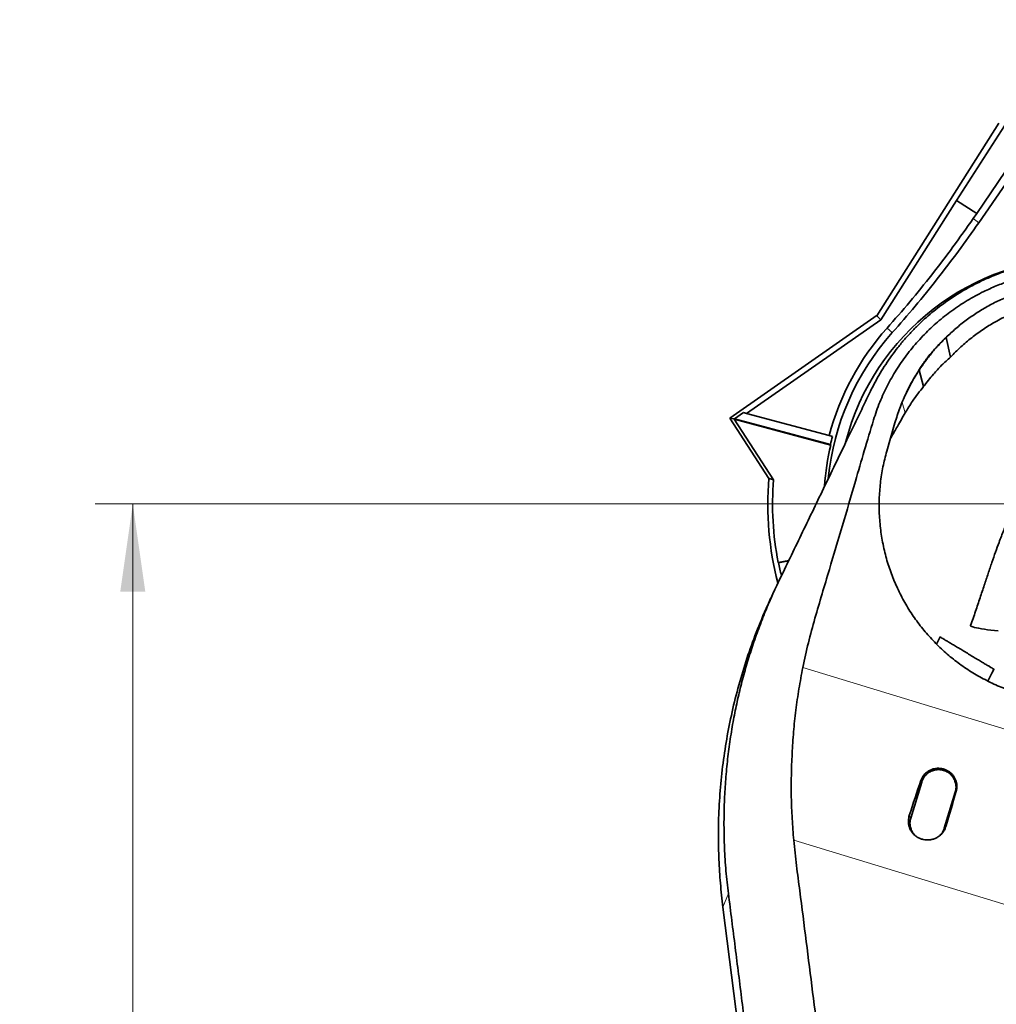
# Model space of a CAD drawing. Header units: millimetres. Extents: x 0 to 11920, y 0 to 8400.
# Tile 57 of 64: x 7904 to 8683, y 6253 to 7039. Entities that reach past the tile are written whole.
import ezdxf

# ---------------------------------------------------------------- set-up
doc = ezdxf.new("R2010")
doc.units = ezdxf.units.MM
doc.header["$LTSCALE"] = 20
doc.styles.add('SLDTEXTSTYLE0', font='TXT', dxfattribs={"width": 0.605})
doc.dimstyles.new('SLDDIMSTYLE0', dxfattribs={"dimtxt": 70, "dimasz": 70, "dimexe": 0, "dimexo": 0.0625, "dimgap": 17.5, "dimtad": 1, "dimdec": 1, "dimrnd": 1e-09, "dimzin": 12, "dimdsep": 46, "dimtxsty": 'SLDTEXTSTYLE0', "dimsah": 1, "dimcen": 0.09, "dimadec": 0, "dimazin": 3, "dimtfac": 1, "dimtofl": 0, "dimtmove": 0, "dimatfit": 3, "dimfxl": 1, "dimfrac": 2, "dimtolj": 1, "dimtzin": 12, "dimarcsym": 0})

# ---------------------------------------------------------------- blocks, each defined once
blk = doc.blocks.new('_D_1')
at = {"color": 7, "linetype": 'Continuous', "lineweight": 0}
for p, q in [((8748.97, 6652.36), (7964.06, 6652.36)), ((7994.06, 5507.36), (7994.06, 6652.36)), ((8748.97, 5507.36), (7964.06, 5507.36))]:
    blk.add_line(p, q, dxfattribs=at)
at = {"color": 7, "linetype": 'Continuous', "lineweight": 18}
for points in [[(7994.06, 6652.36), (7984.06, 6582.36), (8004.06, 6582.36)], [(7994.06, 5507.36), (8004.06, 5577.36), (7984.06, 5577.36)]]:
    blk.add_solid(points, dxfattribs=at)
at = {"color": 7, "linetype": 'Continuous', "lineweight": 18, "insert": (7903.83, 5972.92), "char_height": 70, "attachment_point": 1, "rotation": 90, "style": 'SLDTEXTSTYLE0'}
blk.add_mtext('1145', dxfattribs=at)

msp = doc.modelspace()

# ---------------------------------------------------------------- linework, layer by layer
at = {"color": 7, "linetype": 'Continuous', "lineweight": 35}
for p, q in [((8651.09, 6894.42), (8743.69, 7038.58)), ((8763.83, 7026.61), (8667.39, 6884.1)), ((8668.91, 6876.62), (8769.04, 7021.55)), ((8587.56, 6802.36), (8684.85, 6956.02)), ((8590.83, 6799.24), (8651.09, 6894.42)), ((8651.09, 6894.42), (8667.39, 6884.1)), ((8667.39, 6884.1), (8664.58, 6880.03)), ((8587.85, 6802.82), (8470.25, 6720.83)), ((8590.83, 6799.24), (8587.56, 6802.36)), ((8483.67, 6724.52), (8590.83, 6799.24)), ((8646.4, 6769.5), (8642.86, 6785.14)), ((8621.75, 6759.85), (8621.38, 6759.06)), ((8621.38, 6759.06), (8624.89, 6745.92)), ((8621.75, 6759.85), (8622.38, 6761.15)), ((8474.19, 6720.17), (8481.34, 6725.15)), ((8483.67, 6724.52), (8481.34, 6725.15)), ((8549.52, 6706.88), (8483.67, 6724.52)), ((8470.25, 6720.83), (8473.95, 6720.1)), ((8470.25, 6720.83), (8501.48, 6672.73)), ((8473.91, 6719.87), (8473.95, 6720.1)), ((8550.85, 6699.25), (8473.91, 6719.87)), ((8473.91, 6719.87), (8505.23, 6671.64)), ((8474.19, 6720.17), (8473.95, 6720.1)), ((8474.19, 6720.17), (8550.58, 6699.7)), ((8595.59, 6694.44), (8602.12, 6717.12)), ((8552.2, 6706.16), (8549.52, 6706.88)), ((8550.85, 6699.25), (8550.58, 6699.7)), ((8598.96, 6705.3), (8598.4, 6704.22)), ((8598.83, 6705.71), (8598.96, 6705.3)), ((8508.89, 6605.76), (8517.45, 6607.27)), ((8509.32, 6605.46), (8508.89, 6605.76)), ((8509.32, 6605.46), (8517.25, 6606.86)), ((8508.8, 6589.34), (8505.24, 6581.89)), ((8638.12, 6546.24), (8635.23, 6540.61)), ((8623.46, 6430.54), (8614.69, 6401.85)), ((8641.46, 6393.66), (8650.24, 6422.35)), ((8501.99, 6040.11), (8464.87, 6330.84))]:
    msp.add_line(p, q, dxfattribs=at)
at = {"color": 8, "linetype": 'Continuous', "lineweight": 18}
for p, q in [((8607.83, 6733.21), (8610.32, 6725.06)), ((8528.59, 6521.88), (8803.67, 6438.18)), ((8622.79, 6431.73), (8623.46, 6430.54)), ((8650.97, 6423.2), (8650.24, 6422.35)), ((8613.53, 6403.9), (8614.69, 6401.85)), ((8642.69, 6395.08), (8641.46, 6393.66)), ((8745.44, 6315.9), (8521.36, 6384.08)), ((8469.22, 6341.54), (8464.87, 6330.84))]:
    msp.add_line(p, q, dxfattribs=at)
at = {"color": 8, "linetype": 'Continuous', "lineweight": 18, "flags": 128}
for points in [[(8664.58, 6880.03), (8666.76, 6878.31), (8668.91, 6876.62)], [(8599.95, 6788.97), (8597.89, 6790.76), (8595.8, 6792.58)]]:
    msp.add_lwpolyline(points, dxfattribs=at)
at = {"color": 7, "linetype": 'Continuous', "lineweight": 35, "flags": 128}
for points in [[(8505.23, 6671.64), (8501.79, 6672.64), (8501.48, 6672.73)], [(8684.45, 6551.06), (8681.54, 6551.37), (8678.72, 6551.7), (8676.02, 6552.06), (8673.48, 6552.42), (8671.14, 6552.8), (8669.02, 6553.17), (8667.16, 6553.55), (8665.58, 6553.91), (8664.31, 6554.27), (8663.37, 6554.6), (8662.76, 6554.91), (8662.49, 6555.2), (8662.49, 6555.33)]]:
    msp.add_lwpolyline(points, dxfattribs=at)
at = {"color": 7, "linetype": 'Continuous', "lineweight": 35}
for radius, start, end in [(196.5, 90, 165.54768), (205.13, 138.24578, 174.30077), (210.63, 138.26347, 165), (207.49, 166.94047, 176.06706), (207.85, 165, 166.83586), (252.31, 175.36995, 194.47278), (248.49, 175.55185, 190.80966), (248.12, 190.89558, 193.30399)]:
    msp.add_arc((8752.97, 6652.36), radius, start, end, dxfattribs=at)
for centre, ratio, start_param, end_param in [((8653.84, 6285.29), 0.12384, 1.350762, 1.400573), ((8583.36, 6306.73), 0.052275, 4.882934, 4.932749)]:
    msp.add_ellipse(centre, major_axis=(175.43, 573.78), ratio=ratio, start_param=start_param, end_param=end_param, dxfattribs=at)
for points, knots in [([(8914.16, 6896.16), (8912.2, 6894.84), (8908.5, 6892.37), (8903.62, 6888.81), (8899.49, 6885.72), (8896.04, 6883.09), (8893.07, 6880.81), (8890.45, 6878.81), (8888.05, 6876.98), (8885.01, 6874.68), (8881.2, 6871.81), (8876.37, 6868.21), (8871.25, 6864.37), (8865.73, 6860.1), (8859.94, 6855.42), (8854.13, 6850.48), (8848.73, 6845.67), (8844, 6841.3), (8839.83, 6837.36), (8835.99, 6833.67), (8832.12, 6829.9), (8827.81, 6825.67), (8823.22, 6821.14), (8818.4, 6816.38), (8813.47, 6811.46), (8808.25, 6806.18), (8802.91, 6800.69), (8797.89, 6795.39), (8793.43, 6790.57), (8789.78, 6786.51), (8786.89, 6783.24), (8784.16, 6780.09), (8781.06, 6776.47), (8777.42, 6772.11), (8773.67, 6767.56), (8769.93, 6762.98), (8766.32, 6758.54), (8762.89, 6754.3), (8759.91, 6750.61), (8757.35, 6747.42), (8754.96, 6744.43), (8752.36, 6741.17), (8749.3, 6737.3), (8745.78, 6732.8), (8741.79, 6727.6), (8737.75, 6722.16), (8733.82, 6716.68), (8730.2, 6711.46), (8726.61, 6706.07), (8722.9, 6700.28), (8719.53, 6694.79), (8716.5, 6689.64), (8713.84, 6684.95), (8711.19, 6680.12), (8708.76, 6675.54), (8706.75, 6671.62), (8705.32, 6668.75), (8704.39, 6666.85), (8703.8, 6665.64), (8703.24, 6664.48), (8702.5, 6662.95), (8701.49, 6660.8), (8699.97, 6657.55), (8697.9, 6652.99), (8695.24, 6646.92), (8692.17, 6639.61), (8688.73, 6631.08), (8685.42, 6622.4), (8682.29, 6613.82), (8679.4, 6605.57), (8676.4, 6596.75), (8673.27, 6587.33), (8669.96, 6577.28), (8666.39, 6566.54), (8663.82, 6559.15), (8662.49, 6555.33)], [0, 0, 0, 0, 0.017048, 0.032062, 0.045061, 0.056017, 0.064988, 0.073039, 0.080483, 0.087319, 0.100929, 0.115158, 0.131322, 0.147504, 0.165393, 0.184198, 0.201027, 0.215642, 0.22887, 0.240708, 0.252317, 0.266009, 0.282053, 0.296303, 0.311991, 0.329104, 0.346205, 0.363318, 0.37797, 0.39017, 0.399922, 0.407327, 0.418061, 0.431863, 0.445318, 0.457713, 0.471757, 0.484142, 0.494952, 0.504192, 0.512028, 0.521095, 0.532479, 0.545609, 0.55996, 0.577268, 0.592006, 0.606275, 0.621011, 0.636599, 0.653738, 0.665484, 0.677906, 0.691029, 0.703603, 0.713763, 0.721447, 0.725724, 0.72844, 0.730801, 0.734757, 0.74034, 0.747554, 0.760031, 0.775551, 0.794092, 0.815584, 0.839897, 0.85887, 0.87909, 0.900547, 0.923269, 0.947323, 0.972832, 1, 1, 1, 1]), ([(8595.8, 6792.58), (8601.9, 6799.54), (8614.1, 6813.47), (8631.59, 6835.1), (8648.52, 6857.22), (8659.23, 6872.43), (8664.58, 6880.03)], [0, 0, 0, 0, 0.249401, 0.49904, 0.7494, 1, 1, 1, 1]), ([(8668.91, 6876.62), (8663.57, 6869.03), (8652.89, 6853.85), (8635.94, 6831.71), (8618.38, 6809.99), (8606.09, 6795.98), (8599.95, 6788.97)], [0, 0, 0, 0, 0.2493979, 0.4990354, 0.7493965, 1, 1, 1, 1]), ([(8582.57, 6742.23), (8583.78, 6744.66), (8586.21, 6749.54), (8590.29, 6756.71), (8594.68, 6763.72), (8599.4, 6770.56), (8604.46, 6777.23), (8609.84, 6783.71), (8615.54, 6789.97), (8623.15, 6797.61), (8633.01, 6806.32), (8645.48, 6815.63), (8658.83, 6823.99), (8672.51, 6831.03), (8686.34, 6836.8), (8699.2, 6841.04), (8711.42, 6844.16), (8722.77, 6846.34), (8735.52, 6847.99), (8749.67, 6848.81), (8765.39, 6848.44), (8781.21, 6846.75), (8796.09, 6843.89), (8809.85, 6840.09), (8821.97, 6835.9), (8829.58, 6832.48), (8833.14, 6830.89)], [0, 0, 0, 0, 0.028064, 0.05632, 0.084575, 0.113133, 0.14169, 0.170558, 0.199426, 0.228463, 0.280944, 0.333782, 0.387176, 0.441333, 0.490178, 0.539317, 0.578702, 0.618088, 0.656472, 0.708887, 0.761666, 0.815599, 0.869929, 0.915143, 0.960415, 1, 1, 1, 1]), ([(8528.59, 6521.88), (8530, 6528.46), (8532.81, 6541.64), (8540.05, 6567.65), (8552.96, 6610.5), (8566.09, 6655.02), (8577.67, 6694.89), (8583.18, 6713.62), (8587.35, 6726.56), (8590, 6733.57), (8593.88, 6742.49), (8599.35, 6753.15), (8606.94, 6765.28), (8615.66, 6776.85), (8625.38, 6787.67), (8635.99, 6797.61), (8647.39, 6806.61), (8659.69, 6814.74), (8671.61, 6821.23), (8682.86, 6826.32), (8693.19, 6830.23), (8704.47, 6833.72), (8716.69, 6836.6), (8730.21, 6838.75), (8744.33, 6839.88), (8759.01, 6839.87), (8773.83, 6838.65), (8788.41, 6836.23), (8802.64, 6832.62), (8815.1, 6828.51), (8822.67, 6825.11), (8825.82, 6823.7)], [0, 0, 0, 0, 0.040969, 0.082013, 0.16424, 0.313227, 0.364444, 0.416832, 0.431992, 0.44715, 0.462362, 0.491056, 0.51975, 0.54884, 0.578342, 0.607041, 0.635739, 0.664844, 0.694375, 0.715805, 0.737454, 0.759104, 0.784838, 0.810572, 0.838608, 0.866845, 0.895397, 0.924381, 0.952005, 0.980061, 1, 1, 1, 1]), ([(8642.86, 6785.14), (8645.43, 6787.55), (8650.57, 6792.38), (8658.91, 6798.98), (8667.66, 6805.04), (8676.83, 6810.5), (8686.34, 6815.32), (8696.19, 6819.5), (8706.34, 6823.01), (8716.78, 6825.84), (8727.42, 6827.95), (8738.21, 6829.31), (8749.08, 6829.97), (8756.36, 6829.77), (8760, 6829.68)], [0, 0, 0, 0, 0.083638, 0.167309, 0.250813, 0.334227, 0.417365, 0.500043, 0.583157, 0.666572, 0.75011, 0.833248, 0.916599, 1, 1, 1, 1]), ([(8759.85, 6816.62), (8757.22, 6816.68), (8751.96, 6816.79), (8744.03, 6816.42), (8736.11, 6815.64), (8726.82, 6814.19), (8716.28, 6811.79), (8704.52, 6808.07), (8693, 6803.32), (8682.23, 6797.78), (8672.31, 6791.64), (8663.17, 6784.99), (8654.45, 6777.66), (8649.08, 6772.22), (8646.4, 6769.5)], [0, 0, 0, 0, 0.062349, 0.124699, 0.187805, 0.250911, 0.347291, 0.443673, 0.542834, 0.641997, 0.730504, 0.819011, 0.909502, 1, 1, 1, 1]), ([(8621.38, 6759.06), (8622.96, 6761.4), (8626.16, 6766.1), (8631.4, 6772.77), (8636.94, 6779.17), (8640.88, 6783.15), (8642.86, 6785.14)], [0, 0, 0, 0, 0.249115, 0.501597, 0.750405, 1, 1, 1, 1]), ([(8622.38, 6761.15), (8624.15, 6763.68), (8627.71, 6768.75), (8634.44, 6776.86), (8639.77, 6782.1), (8642.86, 6785.14)], [0, 0, 0, 0, 0.293906, 0.590324, 1, 1, 1, 1]), ([(8646.4, 6769.5), (8644.02, 6767.33), (8639.25, 6763), (8631.96, 6755.2), (8627.45, 6749.28), (8624.89, 6745.92)], [0, 0, 0, 0, 0.302006, 0.604031, 1, 1, 1, 1]), ([(8602.12, 6717.12), (8603.33, 6721.02), (8605.76, 6728.8), (8610.44, 6739.78), (8615.69, 6750.2), (8619.73, 6756.63), (8621.75, 6759.85)], [0, 0, 0, 0, 0.259575, 0.519151, 0.758996, 1, 1, 1, 1]), ([(8621.38, 6759.06), (8619.26, 6755.72), (8615.46, 6749.72), (8612.37, 6743.35), (8611, 6740.53)], [0, 0, 0, 0, 0.556878, 1, 1, 1, 1]), ([(8509.5, 6590.8), (8512.47, 6596.95), (8518.41, 6609.26), (8530.25, 6633.8), (8545.42, 6665.23), (8559.66, 6694.76), (8570.09, 6716.36), (8576.35, 6729.35), (8580.5, 6737.94), (8582.57, 6742.23)], [0, 0, 0, 0, 0.121782, 0.243576, 0.487139, 0.74356, 0.829051, 0.914542, 1, 1, 1, 1]), ([(8624.89, 6745.92), (8623.37, 6744.04), (8620.33, 6740.3), (8615.37, 6733.4), (8612.22, 6728.2), (8610.32, 6725.06)], [0, 0, 0, 0, 0.284191, 0.568389, 1, 1, 1, 1]), ([(8610.32, 6725.06), (8609.28, 6723.26), (8607.21, 6719.66), (8603.42, 6713.07), (8600.67, 6708.28), (8598.96, 6705.3)], [0, 0, 0, 0, 0.273762, 0.547525, 1, 1, 1, 1]), ([(8700.48, 6501.35), (8696.45, 6502.68), (8688.36, 6505.36), (8676.71, 6510.61), (8665.52, 6516.68), (8654.9, 6523.63), (8644.93, 6531.4), (8635.64, 6539.92), (8627.09, 6549.11), (8619.27, 6558.99), (8612.24, 6569.53), (8606.06, 6580.68), (8600.82, 6592.24), (8596.46, 6604.32), (8593.1, 6616.89), (8590.77, 6629.87), (8589.53, 6642.96), (8589.38, 6656.04), (8590.35, 6669.03), (8592.3, 6681.88), (8594.5, 6690.25), (8595.59, 6694.44)], [0, 0, 0, 0, 0.050842, 0.10187, 0.152903, 0.203751, 0.25453, 0.305481, 0.35644, 0.407229, 0.459469, 0.511879, 0.564298, 0.616549, 0.671403, 0.726436, 0.781475, 0.836336, 0.890862, 0.945473, 1, 1, 1, 1]), ([(8469.22, 6341.54), (8468.53, 6347.58), (8467.14, 6359.67), (8466.03, 6377.99), (8465.58, 6396.34), (8465.9, 6413.96), (8466.85, 6430.82), (8468.31, 6446.83), (8470.32, 6462.75), (8472.82, 6478.08), (8475.75, 6492.86), (8479.09, 6507.14), (8482.91, 6521.34), (8487.23, 6535.48), (8492.04, 6549.51), (8497.36, 6563.45), (8503.12, 6577.22), (8507.37, 6586.27), (8509.5, 6590.8)], [0, 0, 0, 0, 0.070771, 0.141692, 0.212955, 0.284336, 0.346654, 0.409186, 0.471715, 0.534504, 0.592083, 0.649662, 0.707589, 0.765515, 0.823956, 0.882397, 0.941202, 1, 1, 1, 1]), ([(8464.87, 6330.84), (8464.15, 6337.15), (8462.69, 6349.77), (8461.53, 6368.78), (8461.09, 6388.84), (8461.61, 6409.92), (8463.24, 6431.95), (8465.94, 6453.88), (8469.72, 6475.65), (8474.56, 6497.21), (8480.45, 6518.51), (8487.38, 6539.49), (8494.23, 6557.21), (8500.27, 6571.31), (8503.68, 6578.52), (8505.26, 6581.88)], [0, 0, 0, 0, 0.07391, 0.147824, 0.221739, 0.30746, 0.393177, 0.478889, 0.564591, 0.650282, 0.735958, 0.821617, 0.907256, 0.956815, 1, 1, 1, 1]), ([(8680.99, 6520.55), (8681.01, 6520.55), (8681.08, 6520.51), (8680.58, 6520.81), (8679.47, 6521.47), (8677.75, 6522.5), (8675.49, 6523.85), (8672.76, 6525.48), (8669.62, 6527.36), (8666.23, 6529.4), (8662.63, 6531.56), (8659, 6533.73), (8655.37, 6535.9), (8651.93, 6537.96), (8648.68, 6539.91), (8645.77, 6541.65), (8643.21, 6543.18), (8641.12, 6544.44), (8639.51, 6545.41), (8638.49, 6546.01), (8638.03, 6546.29), (8638.11, 6546.24), (8638.13, 6546.23)], [0, 0, 0, 0, 0.016865, 0.07169, 0.125916, 0.181696, 0.236228, 0.292367, 0.346487, 0.402237, 0.455406, 0.510183, 0.562342, 0.616048, 0.667643, 0.720723, 0.772442, 0.825617, 0.878053, 0.931962, 0.985258, 1, 1, 1, 1]), ([(8521.36, 6384.08), (8520.91, 6389.83), (8520, 6401.32), (8519.31, 6418.61), (8519.34, 6435.9), (8520.02, 6453.24), (8521.13, 6470.56), (8522.89, 6487.84), (8525.41, 6504.98), (8527.53, 6516.24), (8528.59, 6521.88)], [0, 0, 0, 0, 0.122643, 0.245275, 0.369261, 0.493262, 0.619219, 0.74516, 0.872313, 1, 1, 1, 1]), ([(8676.33, 6510.99), (8677.37, 6513.14), (8678.92, 6516.35), (8680.55, 6519.48), (8681.08, 6520.51)], [0, 0, 0, 0, 0.6707, 1, 1, 1, 1]), ([(8622.79, 6431.73), (8623.09, 6432.48), (8623.68, 6433.99), (8625.05, 6436.02), (8626.72, 6437.8), (8628.68, 6439.29), (8630.88, 6440.42), (8633.26, 6441.19), (8635.73, 6441.56), (8638.24, 6441.51), (8640.71, 6441.05), (8643.06, 6440.21), (8645.23, 6438.98), (8647.15, 6437.43), (8648.78, 6435.59), (8650.07, 6433.52), (8650.98, 6431.27), (8651.5, 6428.9), (8651.59, 6426.49), (8651.35, 6424.58), (8651.06, 6423.5), (8650.97, 6423.2)], [0, 0, 0, 0, 0.054419, 0.108839, 0.163246, 0.217654, 0.272353, 0.327051, 0.381856, 0.436659, 0.491316, 0.545971, 0.600331, 0.65469, 0.708802, 0.762913, 0.816936, 0.870959, 0.925024, 0.97909, 1, 1, 1, 1]), ([(8650.24, 6422.35), (8650.5, 6423.55), (8651.04, 6425.94), (8650.63, 6429.63), (8649.35, 6433.09), (8647.2, 6436.1), (8644.35, 6438.45), (8640.99, 6439.99), (8637.34, 6440.6), (8633.66, 6440.24), (8630.2, 6438.95), (8627.2, 6436.8), (8624.8, 6433.96), (8623.9, 6431.68), (8623.46, 6430.54)], [0, 0, 0, 0, 0.083333, 0.166667, 0.25, 0.333333, 0.416667, 0.5, 0.583333, 0.666667, 0.75, 0.833333, 0.916667, 1, 1, 1, 1]), ([(8642.69, 6395.08), (8642.42, 6394.3), (8641.87, 6392.71), (8640.54, 6390.56), (8638.88, 6388.63), (8636.93, 6387.02), (8634.7, 6385.73), (8632.31, 6384.84), (8629.76, 6384.35), (8627.18, 6384.28), (8624.6, 6384.65), (8622.14, 6385.43), (8619.82, 6386.63), (8617.76, 6388.17), (8615.98, 6390.05), (8614.57, 6392.17), (8613.53, 6394.52), (8612.92, 6396.96), (8612.73, 6399.49), (8612.94, 6401.82), (8613.35, 6403.27), (8613.53, 6403.9)], [0, 0, 0, 0, 0.052173, 0.105864, 0.158036, 0.211707, 0.264113, 0.318019, 0.370773, 0.425044, 0.478028, 0.532551, 0.585484, 0.639966, 0.692635, 0.746852, 0.799156, 0.852997, 0.904954, 0.958424, 1, 1, 1, 1]), ([(8614.69, 6401.85), (8614.42, 6400.65), (8613.88, 6398.26), (8614.3, 6394.58), (8615.54, 6391.08), (8617.07, 6389.17), (8617.83, 6388.21)], [0, 0, 0, 0, 0.250086, 0.500171, 0.750257, 1, 1, 1, 1]), ([(8638.07, 6388.05), (8638.74, 6388.78), (8640.25, 6390.42), (8641.03, 6392.51), (8641.46, 6393.66)], [0, 0, 0, 0, 0.447403, 1, 1, 1, 1]), ([(8521.36, 6384.08), (8522.06, 6377.34), (8523.45, 6363.85), (8527.13, 6336.99), (8532.96, 6289.9), (8545.79, 6189.59), (8562.44, 6058.76), (8578.15, 5935.14), (8588.82, 5851.81), (8593.81, 5812.41), (8596.3, 5792.72)], [0, 0, 0, 0, 0.034103, 0.068214, 0.136443, 0.272899, 0.577187, 0.800173, 0.900087, 1, 1, 1, 1]), ([(8573.91, 5486.77), (8573.37, 5491.69), (8572.29, 5501.53), (8570.59, 5516.42), (8568.86, 5531.34), (8567.1, 5546.28), (8565.35, 5561.22), (8560.66, 5601.83), (8555.89, 5643.56), (8550.98, 5686.46), (8548.88, 5704.85), (8546.76, 5723.26), (8544.62, 5741.67), (8541.93, 5764.21), (8538.67, 5790.82), (8534.85, 5821.49), (8530.98, 5852.09), (8527.09, 5882.66), (8523.2, 5913.22), (8516.76, 5964.13), (8507.8, 6035.43), (8498.29, 6110.76), (8490.84, 6169.9), (8485.46, 6212.86), (8480.07, 6255.81), (8474.67, 6298.73), (8471.04, 6327.27), (8469.22, 6341.54)], [0, 0, 0, 0, 0.017359, 0.034723, 0.052115, 0.06953, 0.086943, 0.104335, 0.211618, 0.233091, 0.254574, 0.27605, 0.297508, 0.318959, 0.354791, 0.390626, 0.426488, 0.462371, 0.498255, 0.534118, 0.641401, 0.748685, 0.798948, 0.849217, 0.899483, 0.949743, 1, 1, 1, 1])]:
    msp.add_open_spline(points, degree=3, knots=knots, dxfattribs=at)

# ---------------------------------------------------------------- dimensions: what is measured, and where the dimension line sits
at = {"color": 7, "linetype": 'Continuous', "lineweight": 18}
dim = msp.add_linear_dim(base=(7994.06, 6652.36), p1=(8752.97, 5507.36), p2=(8752.97, 6652.36), angle=90, dimstyle='SLDDIMSTYLE0', dxfattribs=at)
dim.commit()
dim.dimension.update_dxf_attribs({"geometry": '_D_1', "text_midpoint": (7994.06, 6079.86), "dimtype": 160})

doc.saveas('drawing.dxf')
